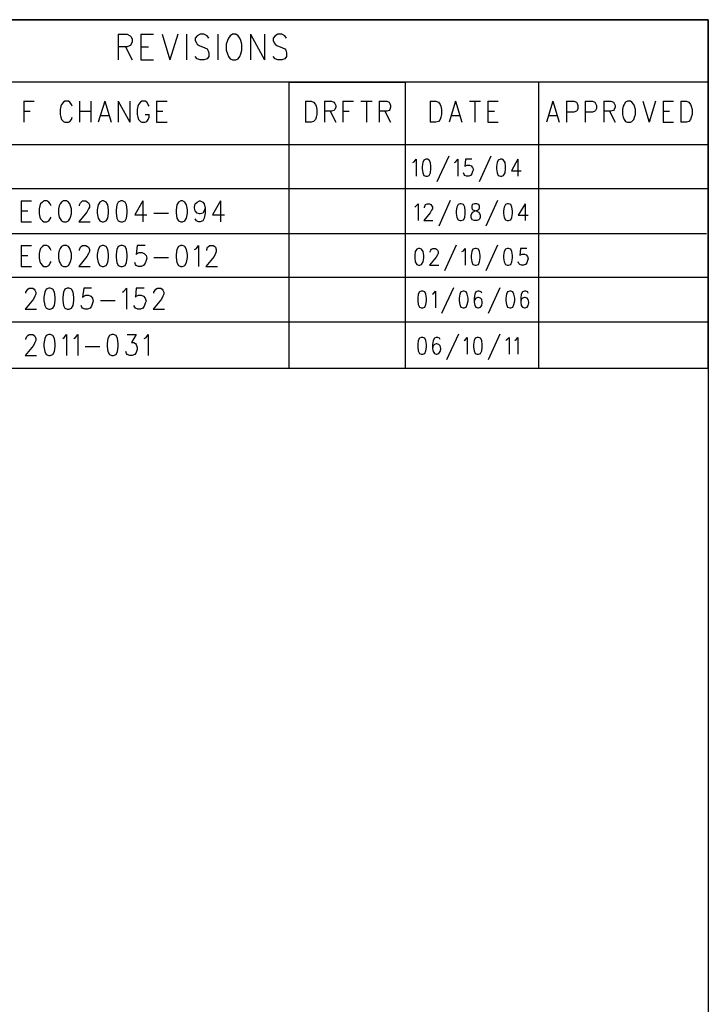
# Model space of a CAD drawing. Extents: x 11.9 to 28.1, y 10.8 to 21.2.
# Tile 56 of 56: x 26.2 to 28.1, y 18.4 to 21.2. Entities that reach past the tile are written whole.
import ezdxf

# ---------------------------------------------------------------- set-up
doc = ezdxf.new("R2010")
doc.units = 0
doc.layers.add('ASSYDWGTOP_pho', color=1, linetype='CONTINUOUS')

msp = doc.modelspace()

# ---------------------------------------------------------------- linework, layer by layer
at = {"layer": 'ASSYDWGTOP_pho'}
for points in [[(11.892, 21.199), (28.093, 21.199)], [(28.093, 21.199), (25.093, 21.199)], [(28.093, 21.199), (28.093, 10.799)], [(28.093, 20.221), (28.093, 21.199)], [(26.438, 21.158), (26.438, 21.086)], [(26.438, 21.158), (26.463, 21.158)], [(26.463, 21.158), (26.471, 21.154)], [(26.471, 21.154), (26.474, 21.151)], [(26.474, 21.151), (26.477, 21.144)], [(26.501, 21.158), (26.501, 21.086)], [(26.501, 21.158), (26.537, 21.158)], [(26.561, 21.158), (26.583, 21.086)], [(26.605, 21.158), (26.583, 21.086)], [(26.629, 21.158), (26.629, 21.086)], [(26.659, 21.154), (26.654, 21.147)], [(26.668, 21.158), (26.659, 21.154)], [(26.678, 21.158), (26.668, 21.158)], [(26.687, 21.154), (26.678, 21.158)], [(26.692, 21.147), (26.687, 21.154)], [(26.717, 21.158), (26.717, 21.086)], [(26.752, 21.154), (26.747, 21.147)], [(26.758, 21.158), (26.752, 21.154)], [(26.768, 21.158), (26.758, 21.158)], [(26.774, 21.154), (26.768, 21.158)], [(26.779, 21.147), (26.774, 21.154)], [(26.809, 21.158), (26.809, 21.086)], [(26.809, 21.158), (26.848, 21.086)], [(26.848, 21.158), (26.848, 21.086)], [(26.878, 21.154), (26.872, 21.147)], [(26.886, 21.158), (26.878, 21.154)], [(26.897, 21.158), (26.886, 21.158)], [(26.905, 21.154), (26.897, 21.158)], [(26.91, 21.147), (26.905, 21.154)], [(26.463, 21.123), (26.438, 21.123)], [(26.458, 21.123), (26.477, 21.086)], [(26.471, 21.127), (26.463, 21.123)], [(26.474, 21.13), (26.471, 21.127)], [(26.477, 21.137), (26.474, 21.13)], [(26.477, 21.144), (26.477, 21.137)], [(26.501, 21.123), (26.523, 21.123)], [(26.654, 21.147), (26.654, 21.141)], [(26.654, 21.141), (26.657, 21.134)], [(26.657, 21.134), (26.659, 21.13)], [(26.659, 21.13), (26.665, 21.127)], [(26.665, 21.127), (26.681, 21.12)], [(26.744, 21.141), (26.741, 21.13)], [(26.741, 21.13), (26.741, 21.113)], [(26.747, 21.147), (26.744, 21.141)], [(26.782, 21.141), (26.779, 21.147)], [(26.785, 21.13), (26.782, 21.141)], [(26.785, 21.113), (26.785, 21.13)], [(26.872, 21.147), (26.872, 21.141)], [(26.872, 21.141), (26.875, 21.134)], [(26.875, 21.134), (26.878, 21.13)], [(26.878, 21.13), (26.883, 21.127)], [(26.883, 21.127), (26.899, 21.12)], [(26.659, 21.089), (26.654, 21.096)], [(26.681, 21.12), (26.687, 21.117)], [(26.687, 21.117), (26.689, 21.113)], [(26.692, 21.096), (26.687, 21.089)], [(26.689, 21.113), (26.692, 21.106)], [(26.692, 21.106), (26.692, 21.096)], [(26.741, 21.113), (26.744, 21.103)], [(26.744, 21.103), (26.747, 21.096)], [(26.747, 21.096), (26.752, 21.089)], [(26.774, 21.089), (26.779, 21.096)], [(26.779, 21.096), (26.782, 21.103)], [(26.782, 21.103), (26.785, 21.113)], [(26.878, 21.089), (26.872, 21.096)], [(26.899, 21.12), (26.905, 21.117)], [(26.905, 21.117), (26.908, 21.113)], [(26.91, 21.096), (26.905, 21.089)], [(26.908, 21.113), (26.91, 21.106)], [(26.91, 21.106), (26.91, 21.096)], [(26.501, 21.086), (26.537, 21.086)], [(26.668, 21.086), (26.659, 21.089)], [(26.678, 21.086), (26.668, 21.086)], [(26.687, 21.089), (26.678, 21.086)], [(26.752, 21.089), (26.758, 21.086)], [(26.758, 21.086), (26.768, 21.086)], [(26.768, 21.086), (26.774, 21.089)], [(26.886, 21.086), (26.878, 21.089)], [(26.897, 21.086), (26.886, 21.086)], [(26.905, 21.089), (26.897, 21.086)], [(28.093, 21.024), (25.093, 21.024)], [(26.917, 20.221), (26.917, 21.024)], [(26.917, 21.024), (27.243, 21.024)], [(27.243, 21.024), (27.243, 20.221)], [(27.618, 20.221), (27.618, 21.024)], [(28.093, 20.599), (28.093, 21.024)], [(26.173, 20.97), (26.173, 20.911)], [(26.173, 20.97), (26.202, 20.97)], [(26.277, 20.956), (26.275, 20.947)], [(26.279, 20.961), (26.277, 20.956)], [(26.284, 20.967), (26.279, 20.961)], [(26.288, 20.97), (26.284, 20.967)], [(26.298, 20.97), (26.288, 20.97)], [(26.302, 20.967), (26.298, 20.97)], [(26.307, 20.961), (26.302, 20.967)], [(26.309, 20.956), (26.307, 20.961)], [(26.329, 20.97), (26.329, 20.911)], [(26.361, 20.97), (26.361, 20.911)], [(26.4, 20.97), (26.382, 20.911)], [(26.4, 20.97), (26.418, 20.911)], [(26.438, 20.97), (26.438, 20.911)], [(26.438, 20.97), (26.47, 20.911)], [(26.47, 20.97), (26.47, 20.911)], [(26.493, 20.956), (26.491, 20.947)], [(26.495, 20.961), (26.493, 20.956)], [(26.5, 20.967), (26.495, 20.961)], [(26.504, 20.97), (26.5, 20.967)], [(26.513, 20.97), (26.504, 20.97)], [(26.518, 20.967), (26.513, 20.97)], [(26.522, 20.961), (26.518, 20.967)], [(26.525, 20.956), (26.522, 20.961)], [(26.545, 20.97), (26.545, 20.911)], [(26.545, 20.97), (26.575, 20.97)], [(26.963, 20.97), (26.963, 20.911)], [(26.963, 20.97), (26.979, 20.97)], [(26.979, 20.97), (26.986, 20.967)], [(26.986, 20.967), (26.991, 20.961)], [(26.991, 20.961), (26.993, 20.956)], [(26.993, 20.956), (26.995, 20.947)], [(27.016, 20.97), (27.016, 20.911)], [(27.016, 20.97), (27.036, 20.97)], [(27.036, 20.97), (27.043, 20.967)], [(27.043, 20.967), (27.045, 20.964)], [(27.045, 20.964), (27.048, 20.958)], [(27.048, 20.958), (27.048, 20.953)], [(27.068, 20.97), (27.068, 20.911)], [(27.068, 20.97), (27.098, 20.97)], [(27.118, 20.97), (27.15, 20.97)], [(27.134, 20.97), (27.134, 20.911)], [(27.17, 20.97), (27.17, 20.911)], [(27.17, 20.97), (27.191, 20.97)], [(27.191, 20.97), (27.198, 20.967)], [(27.198, 20.967), (27.2, 20.964)], [(27.2, 20.964), (27.202, 20.958)], [(27.202, 20.958), (27.202, 20.953)], [(27.313, 20.97), (27.313, 20.911)], [(27.313, 20.97), (27.329, 20.97)], [(27.329, 20.97), (27.336, 20.967)], [(27.336, 20.967), (27.341, 20.961)], [(27.341, 20.961), (27.343, 20.956)], [(27.343, 20.956), (27.345, 20.947)], [(27.384, 20.97), (27.366, 20.911)], [(27.384, 20.97), (27.402, 20.911)], [(27.423, 20.97), (27.454, 20.97)], [(27.438, 20.97), (27.438, 20.911)], [(27.475, 20.97), (27.475, 20.911)], [(27.475, 20.97), (27.504, 20.97)], [(27.657, 20.97), (27.639, 20.911)], [(27.657, 20.97), (27.675, 20.911)], [(27.695, 20.97), (27.695, 20.911)], [(27.695, 20.97), (27.716, 20.97)], [(27.716, 20.97), (27.723, 20.967)], [(27.723, 20.967), (27.725, 20.964)], [(27.725, 20.964), (27.727, 20.958)], [(27.727, 20.958), (27.727, 20.95)], [(27.748, 20.97), (27.748, 20.911)], [(27.748, 20.97), (27.768, 20.97)], [(27.768, 20.97), (27.775, 20.967)], [(27.775, 20.967), (27.777, 20.964)], [(27.777, 20.964), (27.779, 20.958)], [(27.779, 20.958), (27.779, 20.95)], [(27.8, 20.97), (27.8, 20.911)], [(27.8, 20.97), (27.82, 20.97)], [(27.82, 20.97), (27.827, 20.967)], [(27.827, 20.967), (27.829, 20.964)], [(27.829, 20.964), (27.832, 20.958)], [(27.832, 20.958), (27.832, 20.953)], [(27.854, 20.956), (27.852, 20.947)], [(27.857, 20.961), (27.854, 20.956)], [(27.861, 20.967), (27.857, 20.961)], [(27.866, 20.97), (27.861, 20.967)], [(27.875, 20.97), (27.866, 20.97)], [(27.879, 20.967), (27.875, 20.97)], [(27.884, 20.961), (27.879, 20.967)], [(27.886, 20.956), (27.884, 20.961)], [(27.889, 20.947), (27.886, 20.956)], [(27.909, 20.97), (27.927, 20.911)], [(27.945, 20.97), (27.927, 20.911)], [(27.966, 20.97), (27.966, 20.911)], [(27.966, 20.97), (27.995, 20.97)], [(28.016, 20.97), (28.016, 20.911)], [(28.016, 20.97), (28.032, 20.97)], [(28.032, 20.97), (28.038, 20.967)], [(28.038, 20.967), (28.043, 20.961)], [(28.043, 20.961), (28.045, 20.956)], [(28.045, 20.956), (28.048, 20.947)], [(26.173, 20.942), (26.191, 20.942)], [(26.275, 20.947), (26.275, 20.933)], [(26.275, 20.933), (26.277, 20.925)], [(26.329, 20.942), (26.361, 20.942)], [(26.388, 20.93), (26.411, 20.93)], [(26.491, 20.947), (26.491, 20.933)], [(26.491, 20.933), (26.493, 20.925)], [(26.513, 20.933), (26.525, 20.933)], [(26.525, 20.925), (26.525, 20.933)], [(26.545, 20.942), (26.563, 20.942)], [(26.995, 20.933), (26.993, 20.925)], [(26.995, 20.947), (26.995, 20.933)], [(27.036, 20.942), (27.016, 20.942)], [(27.032, 20.942), (27.048, 20.911)], [(27.043, 20.944), (27.036, 20.942)], [(27.045, 20.947), (27.043, 20.944)], [(27.048, 20.953), (27.045, 20.947)], [(27.068, 20.942), (27.086, 20.942)], [(27.191, 20.942), (27.17, 20.942)], [(27.186, 20.942), (27.202, 20.911)], [(27.198, 20.944), (27.191, 20.942)], [(27.2, 20.947), (27.198, 20.944)], [(27.202, 20.953), (27.2, 20.947)], [(27.345, 20.933), (27.343, 20.925)], [(27.345, 20.947), (27.345, 20.933)], [(27.373, 20.93), (27.395, 20.93)], [(27.475, 20.942), (27.493, 20.942)], [(27.645, 20.93), (27.668, 20.93)], [(27.716, 20.939), (27.695, 20.939)], [(27.723, 20.942), (27.716, 20.939)], [(27.725, 20.944), (27.723, 20.942)], [(27.727, 20.95), (27.725, 20.944)], [(27.768, 20.939), (27.748, 20.939)], [(27.775, 20.942), (27.768, 20.939)], [(27.777, 20.944), (27.775, 20.942)], [(27.779, 20.95), (27.777, 20.944)], [(27.82, 20.942), (27.8, 20.942)], [(27.816, 20.942), (27.832, 20.911)], [(27.827, 20.944), (27.82, 20.942)], [(27.829, 20.947), (27.827, 20.944)], [(27.832, 20.953), (27.829, 20.947)], [(27.852, 20.947), (27.852, 20.933)], [(27.852, 20.933), (27.854, 20.925)], [(27.886, 20.925), (27.889, 20.933)], [(27.889, 20.933), (27.889, 20.947)], [(27.966, 20.942), (27.984, 20.942)], [(28.048, 20.933), (28.045, 20.925)], [(28.048, 20.947), (28.048, 20.933)], [(26.277, 20.925), (26.279, 20.919)], [(26.279, 20.919), (26.284, 20.913)], [(26.284, 20.913), (26.288, 20.911)], [(26.288, 20.911), (26.298, 20.911)], [(26.298, 20.911), (26.302, 20.913)], [(26.302, 20.913), (26.307, 20.919)], [(26.307, 20.919), (26.309, 20.925)], [(26.493, 20.925), (26.495, 20.919)], [(26.495, 20.919), (26.5, 20.913)], [(26.5, 20.913), (26.504, 20.911)], [(26.504, 20.911), (26.513, 20.911)], [(26.513, 20.911), (26.518, 20.913)], [(26.518, 20.913), (26.522, 20.919)], [(26.522, 20.919), (26.525, 20.925)], [(26.545, 20.911), (26.575, 20.911)], [(26.979, 20.911), (26.963, 20.911)], [(26.986, 20.913), (26.979, 20.911)], [(26.991, 20.919), (26.986, 20.913)], [(26.993, 20.925), (26.991, 20.919)], [(27.329, 20.911), (27.313, 20.911)], [(27.336, 20.913), (27.329, 20.911)], [(27.341, 20.919), (27.336, 20.913)], [(27.343, 20.925), (27.341, 20.919)], [(27.475, 20.911), (27.504, 20.911)], [(27.854, 20.925), (27.857, 20.919)], [(27.857, 20.919), (27.861, 20.913)], [(27.861, 20.913), (27.866, 20.911)], [(27.866, 20.911), (27.875, 20.911)], [(27.875, 20.911), (27.879, 20.913)], [(27.879, 20.913), (27.884, 20.919)], [(27.884, 20.919), (27.886, 20.925)], [(27.966, 20.911), (27.995, 20.911)], [(28.032, 20.911), (28.016, 20.911)], [(28.038, 20.913), (28.032, 20.911)], [(28.043, 20.919), (28.038, 20.913)], [(28.045, 20.925), (28.043, 20.919)], [(25.093, 20.849), (28.093, 20.849)], [(28.093, 20.849), (28.093, 20.724)], [(27.264, 20.798), (27.268, 20.8)], [(27.268, 20.8), (27.274, 20.807)], [(27.274, 20.807), (27.274, 20.76)], [(27.292, 20.798), (27.29, 20.787)], [(27.295, 20.805), (27.292, 20.798)], [(27.301, 20.807), (27.295, 20.805)], [(27.305, 20.807), (27.301, 20.807)], [(27.31, 20.805), (27.305, 20.807)], [(27.314, 20.798), (27.31, 20.805)], [(27.315, 20.787), (27.314, 20.798)], [(27.365, 20.816), (27.332, 20.744)], [(27.381, 20.798), (27.385, 20.8)], [(27.385, 20.8), (27.39, 20.807)], [(27.39, 20.807), (27.39, 20.76)], [(27.412, 20.807), (27.41, 20.787)], [(27.41, 20.787), (27.412, 20.789)], [(27.43, 20.807), (27.412, 20.807)], [(27.412, 20.789), (27.417, 20.791)], [(27.417, 20.791), (27.423, 20.791)], [(27.423, 20.791), (27.428, 20.789)], [(27.428, 20.789), (27.432, 20.784)], [(27.483, 20.816), (27.45, 20.744)], [(27.501, 20.798), (27.499, 20.787)], [(27.504, 20.805), (27.501, 20.798)], [(27.51, 20.807), (27.504, 20.805)], [(27.514, 20.807), (27.51, 20.807)], [(27.519, 20.805), (27.514, 20.807)], [(27.523, 20.798), (27.519, 20.805)], [(27.524, 20.787), (27.523, 20.798)], [(27.559, 20.807), (27.541, 20.775)], [(27.559, 20.807), (27.559, 20.76)], [(27.29, 20.787), (27.29, 20.78)], [(27.29, 20.78), (27.292, 20.769)], [(27.292, 20.769), (27.295, 20.762)], [(27.295, 20.762), (27.301, 20.76)], [(27.305, 20.76), (27.31, 20.762)], [(27.31, 20.762), (27.314, 20.769)], [(27.314, 20.769), (27.315, 20.78)], [(27.315, 20.78), (27.315, 20.787)], [(27.408, 20.764), (27.406, 20.769)], [(27.41, 20.762), (27.408, 20.764)], [(27.415, 20.76), (27.41, 20.762)], [(27.426, 20.762), (27.421, 20.76)], [(27.43, 20.766), (27.426, 20.762)], [(27.432, 20.773), (27.43, 20.766)], [(27.432, 20.784), (27.434, 20.778)], [(27.434, 20.778), (27.432, 20.773)], [(27.499, 20.787), (27.499, 20.78)], [(27.499, 20.78), (27.501, 20.769)], [(27.501, 20.769), (27.504, 20.762)], [(27.504, 20.762), (27.51, 20.76)], [(27.514, 20.76), (27.519, 20.762)], [(27.519, 20.762), (27.523, 20.769)], [(27.523, 20.769), (27.524, 20.78)], [(27.524, 20.78), (27.524, 20.787)], [(27.541, 20.775), (27.568, 20.775)], [(27.301, 20.76), (27.305, 20.76)], [(27.421, 20.76), (27.415, 20.76)], [(27.51, 20.76), (27.514, 20.76)], [(28.093, 20.724), (25.093, 20.724)], [(26.166, 20.69), (26.166, 20.631)], [(26.166, 20.69), (26.195, 20.69)], [(26.22, 20.682), (26.218, 20.676)], [(26.225, 20.687), (26.22, 20.682)], [(26.229, 20.69), (26.225, 20.687)], [(26.238, 20.69), (26.229, 20.69)], [(26.243, 20.687), (26.238, 20.69)], [(26.247, 20.682), (26.243, 20.687)], [(26.25, 20.676), (26.247, 20.682)], [(26.275, 20.682), (26.272, 20.676)], [(26.279, 20.687), (26.275, 20.682)], [(26.284, 20.69), (26.279, 20.687)], [(26.293, 20.69), (26.284, 20.69)], [(26.298, 20.687), (26.293, 20.69)], [(26.302, 20.682), (26.298, 20.687)], [(26.304, 20.676), (26.302, 20.682)], [(26.329, 20.679), (26.332, 20.685)], [(26.329, 20.676), (26.329, 20.679)], [(26.332, 20.685), (26.334, 20.687)], [(26.334, 20.687), (26.338, 20.69)], [(26.338, 20.69), (26.347, 20.69)], [(26.347, 20.69), (26.352, 20.687)], [(26.352, 20.687), (26.354, 20.685)], [(26.354, 20.685), (26.357, 20.679)], [(26.357, 20.679), (26.357, 20.673)], [(26.382, 20.679), (26.379, 20.665)], [(26.386, 20.687), (26.382, 20.679)], [(26.393, 20.69), (26.386, 20.687)], [(26.397, 20.69), (26.393, 20.69)], [(26.404, 20.687), (26.397, 20.69)], [(26.409, 20.679), (26.404, 20.687)], [(26.411, 20.665), (26.409, 20.679)], [(26.434, 20.679), (26.432, 20.665)], [(26.438, 20.687), (26.434, 20.679)], [(26.445, 20.69), (26.438, 20.687)], [(26.45, 20.69), (26.445, 20.69)], [(26.457, 20.687), (26.45, 20.69)], [(26.461, 20.679), (26.457, 20.687)], [(26.463, 20.665), (26.461, 20.679)], [(26.507, 20.69), (26.484, 20.651)], [(26.507, 20.69), (26.507, 20.631)], [(26.602, 20.679), (26.6, 20.665)], [(26.607, 20.687), (26.602, 20.679)], [(26.613, 20.69), (26.607, 20.687)], [(26.618, 20.69), (26.613, 20.69)], [(26.625, 20.687), (26.618, 20.69)], [(26.629, 20.679), (26.625, 20.687)], [(26.632, 20.665), (26.629, 20.679)], [(26.652, 20.673), (26.654, 20.682)], [(26.654, 20.682), (26.659, 20.687)], [(26.659, 20.687), (26.666, 20.69)], [(26.666, 20.69), (26.668, 20.69)], [(26.668, 20.69), (26.675, 20.687)], [(26.675, 20.687), (26.679, 20.682)], [(26.679, 20.682), (26.682, 20.67)], [(26.725, 20.69), (26.702, 20.651)], [(26.725, 20.69), (26.725, 20.631)], [(27.273, 20.675), (27.279, 20.682)], [(27.279, 20.682), (27.279, 20.635)], [(27.299, 20.677), (27.3, 20.68)], [(27.3, 20.68), (27.304, 20.682)], [(27.304, 20.682), (27.311, 20.682)], [(27.311, 20.682), (27.315, 20.68)], [(27.315, 20.68), (27.317, 20.677)], [(27.369, 20.691), (27.337, 20.619)], [(27.391, 20.68), (27.388, 20.673)], [(27.397, 20.682), (27.391, 20.68)], [(27.4, 20.682), (27.397, 20.682)], [(27.406, 20.68), (27.4, 20.682)], [(27.41, 20.673), (27.406, 20.68)], [(27.431, 20.68), (27.43, 20.675)], [(27.437, 20.682), (27.431, 20.68)], [(27.444, 20.682), (27.437, 20.682)], [(27.449, 20.68), (27.444, 20.682)], [(27.451, 20.675), (27.449, 20.68)], [(27.502, 20.691), (27.469, 20.619)], [(27.524, 20.68), (27.52, 20.673)], [(27.529, 20.682), (27.524, 20.68)], [(27.533, 20.682), (27.529, 20.682)], [(27.539, 20.68), (27.533, 20.682)], [(27.542, 20.673), (27.539, 20.68)], [(27.579, 20.682), (27.56, 20.65)], [(27.579, 20.682), (27.579, 20.635)], [(26.166, 20.662), (26.184, 20.662)], [(26.218, 20.676), (26.216, 20.668)], [(26.216, 20.668), (26.216, 20.654)], [(26.216, 20.654), (26.218, 20.645)], [(26.272, 20.676), (26.27, 20.668)], [(26.27, 20.668), (26.27, 20.654)], [(26.27, 20.654), (26.272, 20.645)], [(26.307, 20.668), (26.304, 20.676)], [(26.304, 20.645), (26.307, 20.654)], [(26.307, 20.654), (26.307, 20.668)], [(26.35, 20.659), (26.327, 20.631)], [(26.354, 20.668), (26.35, 20.659)], [(26.357, 20.673), (26.354, 20.668)], [(26.379, 20.665), (26.379, 20.656)], [(26.379, 20.656), (26.382, 20.642)], [(26.409, 20.642), (26.411, 20.656)], [(26.411, 20.656), (26.411, 20.665)], [(26.432, 20.665), (26.432, 20.656)], [(26.432, 20.656), (26.434, 20.642)], [(26.461, 20.642), (26.463, 20.656)], [(26.463, 20.656), (26.463, 20.665)], [(26.484, 20.651), (26.518, 20.651)], [(26.538, 20.656), (26.579, 20.656)], [(26.6, 20.665), (26.6, 20.656)], [(26.6, 20.656), (26.602, 20.642)], [(26.629, 20.642), (26.632, 20.656)], [(26.632, 20.656), (26.632, 20.665)], [(26.652, 20.67), (26.652, 20.673)], [(26.654, 20.662), (26.652, 20.67)], [(26.659, 20.656), (26.654, 20.662)], [(26.666, 20.654), (26.659, 20.656)], [(26.668, 20.654), (26.666, 20.654)], [(26.675, 20.656), (26.668, 20.654)], [(26.679, 20.662), (26.675, 20.656)], [(26.682, 20.67), (26.679, 20.662)], [(26.682, 20.656), (26.679, 20.642)], [(26.682, 20.67), (26.682, 20.656)], [(26.702, 20.651), (26.736, 20.651)], [(27.27, 20.673), (27.273, 20.675)], [(27.313, 20.657), (27.295, 20.635)], [(27.297, 20.673), (27.299, 20.677)], [(27.297, 20.671), (27.297, 20.673)], [(27.317, 20.664), (27.313, 20.657)], [(27.317, 20.677), (27.319, 20.673)], [(27.319, 20.668), (27.317, 20.664)], [(27.319, 20.673), (27.319, 20.668)], [(27.388, 20.673), (27.386, 20.662)], [(27.386, 20.662), (27.386, 20.655)], [(27.386, 20.655), (27.388, 20.644)], [(27.411, 20.662), (27.41, 20.673)], [(27.41, 20.644), (27.411, 20.655)], [(27.411, 20.655), (27.411, 20.662)], [(27.428, 20.65), (27.43, 20.655)], [(27.43, 20.675), (27.43, 20.671)], [(27.43, 20.671), (27.431, 20.666)], [(27.43, 20.655), (27.433, 20.659)], [(27.431, 20.666), (27.435, 20.664)], [(27.433, 20.659), (27.439, 20.662)], [(27.435, 20.664), (27.442, 20.662)], [(27.439, 20.662), (27.446, 20.664)], [(27.442, 20.662), (27.448, 20.659)], [(27.446, 20.664), (27.449, 20.666)], [(27.448, 20.659), (27.451, 20.655)], [(27.449, 20.666), (27.451, 20.671)], [(27.451, 20.671), (27.451, 20.675)], [(27.451, 20.655), (27.453, 20.65)], [(27.52, 20.673), (27.519, 20.662)], [(27.519, 20.662), (27.519, 20.655)], [(27.519, 20.655), (27.52, 20.644)], [(27.544, 20.662), (27.542, 20.673)], [(27.542, 20.644), (27.544, 20.655)], [(27.544, 20.655), (27.544, 20.662)], [(26.166, 20.631), (26.195, 20.631)], [(26.218, 20.645), (26.22, 20.64)], [(26.22, 20.64), (26.225, 20.634)], [(26.225, 20.634), (26.229, 20.631)], [(26.229, 20.631), (26.238, 20.631)], [(26.238, 20.631), (26.243, 20.634)], [(26.243, 20.634), (26.247, 20.64)], [(26.247, 20.64), (26.25, 20.645)], [(26.272, 20.645), (26.275, 20.64)], [(26.275, 20.64), (26.279, 20.634)], [(26.279, 20.634), (26.284, 20.631)], [(26.284, 20.631), (26.293, 20.631)], [(26.293, 20.631), (26.298, 20.634)], [(26.298, 20.634), (26.302, 20.64)], [(26.302, 20.64), (26.304, 20.645)], [(26.327, 20.631), (26.359, 20.631)], [(26.382, 20.642), (26.386, 20.634)], [(26.386, 20.634), (26.393, 20.631)], [(26.393, 20.631), (26.397, 20.631)], [(26.397, 20.631), (26.404, 20.634)], [(26.404, 20.634), (26.409, 20.642)], [(26.434, 20.642), (26.438, 20.634)], [(26.438, 20.634), (26.445, 20.631)], [(26.445, 20.631), (26.45, 20.631)], [(26.45, 20.631), (26.457, 20.634)], [(26.457, 20.634), (26.461, 20.642)], [(26.602, 20.642), (26.607, 20.634)], [(26.607, 20.634), (26.613, 20.631)], [(26.613, 20.631), (26.618, 20.631)], [(26.618, 20.631), (26.625, 20.634)], [(26.625, 20.634), (26.629, 20.642)], [(26.657, 20.634), (26.654, 20.64)], [(26.663, 20.631), (26.657, 20.634)], [(26.668, 20.631), (26.663, 20.631)], [(26.675, 20.634), (26.668, 20.631)], [(26.679, 20.642), (26.675, 20.634)], [(27.295, 20.635), (27.32, 20.635)], [(27.388, 20.644), (27.391, 20.637)], [(27.391, 20.637), (27.397, 20.635)], [(27.397, 20.635), (27.4, 20.635)], [(27.4, 20.635), (27.406, 20.637)], [(27.406, 20.637), (27.41, 20.644)], [(27.428, 20.644), (27.428, 20.65)], [(27.43, 20.639), (27.428, 20.644)], [(27.431, 20.637), (27.43, 20.639)], [(27.437, 20.635), (27.431, 20.637)], [(27.444, 20.635), (27.437, 20.635)], [(27.449, 20.637), (27.444, 20.635)], [(27.451, 20.639), (27.449, 20.637)], [(27.453, 20.644), (27.451, 20.639)], [(27.453, 20.65), (27.453, 20.644)], [(27.52, 20.644), (27.524, 20.637)], [(27.524, 20.637), (27.529, 20.635)], [(27.529, 20.635), (27.533, 20.635)], [(27.533, 20.635), (27.539, 20.637)], [(27.539, 20.637), (27.542, 20.644)], [(27.56, 20.65), (27.588, 20.65)], [(25.093, 20.599), (28.088, 20.599)], [(26.166, 20.565), (26.166, 20.506)], [(26.166, 20.565), (26.195, 20.565)], [(26.218, 20.551), (26.216, 20.543)], [(26.216, 20.543), (26.216, 20.529)], [(26.22, 20.557), (26.218, 20.551)], [(26.225, 20.562), (26.22, 20.557)], [(26.229, 20.565), (26.225, 20.562)], [(26.238, 20.565), (26.229, 20.565)], [(26.243, 20.562), (26.238, 20.565)], [(26.247, 20.557), (26.243, 20.562)], [(26.25, 20.551), (26.247, 20.557)], [(26.272, 20.551), (26.27, 20.543)], [(26.27, 20.543), (26.27, 20.529)], [(26.275, 20.557), (26.272, 20.551)], [(26.279, 20.562), (26.275, 20.557)], [(26.284, 20.565), (26.279, 20.562)], [(26.293, 20.565), (26.284, 20.565)], [(26.298, 20.562), (26.293, 20.565)], [(26.302, 20.557), (26.298, 20.562)], [(26.304, 20.551), (26.302, 20.557)], [(26.307, 20.543), (26.304, 20.551)], [(26.307, 20.529), (26.307, 20.543)], [(26.329, 20.554), (26.332, 20.56)], [(26.329, 20.551), (26.329, 20.554)], [(26.332, 20.56), (26.334, 20.562)], [(26.334, 20.562), (26.338, 20.565)], [(26.338, 20.565), (26.347, 20.565)], [(26.347, 20.565), (26.352, 20.562)], [(26.354, 20.543), (26.35, 20.534)], [(26.352, 20.562), (26.354, 20.56)], [(26.354, 20.56), (26.357, 20.554)], [(26.357, 20.548), (26.354, 20.543)], [(26.357, 20.554), (26.357, 20.548)], [(26.382, 20.554), (26.379, 20.54)], [(26.386, 20.562), (26.382, 20.554)], [(26.393, 20.565), (26.386, 20.562)], [(26.397, 20.565), (26.393, 20.565)], [(26.404, 20.562), (26.397, 20.565)], [(26.409, 20.554), (26.404, 20.562)], [(26.411, 20.54), (26.409, 20.554)], [(26.434, 20.554), (26.432, 20.54)], [(26.438, 20.562), (26.434, 20.554)], [(26.445, 20.565), (26.438, 20.562)], [(26.45, 20.565), (26.445, 20.565)], [(26.457, 20.562), (26.45, 20.565)], [(26.461, 20.554), (26.457, 20.562)], [(26.463, 20.54), (26.461, 20.554)], [(26.491, 20.565), (26.488, 20.54)], [(26.488, 20.54), (26.491, 20.543)], [(26.513, 20.565), (26.491, 20.565)], [(26.491, 20.543), (26.497, 20.545)], [(26.497, 20.545), (26.504, 20.545)], [(26.504, 20.545), (26.511, 20.543)], [(26.511, 20.543), (26.516, 20.537)], [(26.602, 20.554), (26.6, 20.54)], [(26.607, 20.562), (26.602, 20.554)], [(26.613, 20.565), (26.607, 20.562)], [(26.618, 20.565), (26.613, 20.565)], [(26.625, 20.562), (26.618, 20.565)], [(26.629, 20.554), (26.625, 20.562)], [(26.632, 20.54), (26.629, 20.554)], [(26.652, 20.554), (26.657, 20.557)], [(26.657, 20.557), (26.663, 20.565)], [(26.663, 20.565), (26.663, 20.506)], [(26.686, 20.554), (26.688, 20.56)], [(26.686, 20.551), (26.686, 20.554)], [(26.688, 20.56), (26.691, 20.562)], [(26.691, 20.562), (26.695, 20.565)], [(26.695, 20.565), (26.704, 20.565)], [(26.704, 20.565), (26.709, 20.562)], [(26.711, 20.543), (26.707, 20.534)], [(26.709, 20.562), (26.711, 20.56)], [(26.711, 20.56), (26.713, 20.554)], [(26.713, 20.548), (26.711, 20.543)], [(26.713, 20.554), (26.713, 20.548)], [(27.271, 20.548), (27.27, 20.537)], [(27.275, 20.555), (27.271, 20.548)], [(27.28, 20.557), (27.275, 20.555)], [(27.284, 20.557), (27.28, 20.557)], [(27.289, 20.555), (27.284, 20.557)], [(27.293, 20.548), (27.289, 20.555)], [(27.295, 20.537), (27.293, 20.548)], [(27.313, 20.548), (27.315, 20.552)], [(27.313, 20.546), (27.313, 20.548)], [(27.315, 20.552), (27.317, 20.555)], [(27.317, 20.555), (27.32, 20.557)], [(27.32, 20.557), (27.328, 20.557)], [(27.328, 20.557), (27.331, 20.555)], [(27.331, 20.555), (27.333, 20.552)], [(27.333, 20.552), (27.335, 20.548)], [(27.335, 20.543), (27.333, 20.539)], [(27.335, 20.548), (27.335, 20.543)], [(27.386, 20.566), (27.353, 20.494)], [(27.402, 20.548), (27.406, 20.55)], [(27.406, 20.55), (27.411, 20.557)], [(27.411, 20.557), (27.411, 20.51)], [(27.43, 20.548), (27.428, 20.537)], [(27.433, 20.555), (27.43, 20.548)], [(27.439, 20.557), (27.433, 20.555)], [(27.442, 20.557), (27.439, 20.557)], [(27.448, 20.555), (27.442, 20.557)], [(27.451, 20.548), (27.448, 20.555)], [(27.453, 20.537), (27.451, 20.548)], [(27.502, 20.566), (27.469, 20.494)], [(27.52, 20.548), (27.519, 20.537)], [(27.524, 20.555), (27.52, 20.548)], [(27.529, 20.557), (27.524, 20.555)], [(27.533, 20.557), (27.529, 20.557)], [(27.539, 20.555), (27.533, 20.557)], [(27.542, 20.548), (27.539, 20.555)], [(27.544, 20.537), (27.542, 20.548)], [(27.566, 20.557), (27.564, 20.537)], [(27.584, 20.557), (27.566, 20.557)], [(27.566, 20.539), (27.571, 20.541)], [(27.571, 20.541), (27.577, 20.541)], [(27.577, 20.541), (27.582, 20.539)], [(26.166, 20.537), (26.184, 20.537)], [(26.216, 20.529), (26.218, 20.52)], [(26.218, 20.52), (26.22, 20.515)], [(26.22, 20.515), (26.225, 20.509)], [(26.243, 20.509), (26.247, 20.515)], [(26.247, 20.515), (26.25, 20.52)], [(26.27, 20.529), (26.272, 20.52)], [(26.272, 20.52), (26.275, 20.515)], [(26.275, 20.515), (26.279, 20.509)], [(26.298, 20.509), (26.302, 20.515)], [(26.302, 20.515), (26.304, 20.52)], [(26.304, 20.52), (26.307, 20.529)], [(26.35, 20.534), (26.327, 20.506)], [(26.379, 20.54), (26.379, 20.531)], [(26.379, 20.531), (26.382, 20.517)], [(26.382, 20.517), (26.386, 20.509)], [(26.404, 20.509), (26.409, 20.517)], [(26.409, 20.517), (26.411, 20.531)], [(26.411, 20.531), (26.411, 20.54)], [(26.432, 20.54), (26.432, 20.531)], [(26.432, 20.531), (26.434, 20.517)], [(26.434, 20.517), (26.438, 20.509)], [(26.457, 20.509), (26.461, 20.517)], [(26.461, 20.517), (26.463, 20.531)], [(26.463, 20.531), (26.463, 20.54)], [(26.486, 20.512), (26.484, 20.517)], [(26.513, 20.515), (26.509, 20.509)], [(26.516, 20.523), (26.513, 20.515)], [(26.516, 20.537), (26.518, 20.529)], [(26.518, 20.529), (26.516, 20.523)], [(26.538, 20.531), (26.579, 20.531)], [(26.6, 20.54), (26.6, 20.531)], [(26.6, 20.531), (26.602, 20.517)], [(26.602, 20.517), (26.607, 20.509)], [(26.625, 20.509), (26.629, 20.517)], [(26.629, 20.517), (26.632, 20.531)], [(26.632, 20.531), (26.632, 20.54)], [(26.707, 20.534), (26.684, 20.506)], [(27.27, 20.537), (27.27, 20.53)], [(27.27, 20.53), (27.271, 20.519)], [(27.271, 20.519), (27.275, 20.512)], [(27.289, 20.512), (27.293, 20.519)], [(27.293, 20.519), (27.295, 20.53)], [(27.295, 20.53), (27.295, 20.537)], [(27.33, 20.532), (27.311, 20.51)], [(27.333, 20.539), (27.33, 20.532)], [(27.428, 20.537), (27.428, 20.53)], [(27.428, 20.53), (27.43, 20.519)], [(27.43, 20.519), (27.433, 20.512)], [(27.448, 20.512), (27.451, 20.519)], [(27.451, 20.519), (27.453, 20.53)], [(27.453, 20.53), (27.453, 20.537)], [(27.519, 20.537), (27.519, 20.53)], [(27.519, 20.53), (27.52, 20.519)], [(27.52, 20.519), (27.524, 20.512)], [(27.539, 20.512), (27.542, 20.519)], [(27.542, 20.519), (27.544, 20.53)], [(27.544, 20.53), (27.544, 20.537)], [(27.562, 20.514), (27.56, 20.519)], [(27.564, 20.512), (27.562, 20.514)], [(27.564, 20.537), (27.566, 20.539)], [(27.584, 20.516), (27.58, 20.512)], [(27.582, 20.539), (27.586, 20.534)], [(27.586, 20.523), (27.584, 20.516)], [(27.586, 20.534), (27.588, 20.528)], [(27.588, 20.528), (27.586, 20.523)], [(26.166, 20.506), (26.195, 20.506)], [(26.225, 20.509), (26.229, 20.506)], [(26.229, 20.506), (26.238, 20.506)], [(26.238, 20.506), (26.243, 20.509)], [(26.279, 20.509), (26.284, 20.506)], [(26.284, 20.506), (26.293, 20.506)], [(26.293, 20.506), (26.298, 20.509)], [(26.327, 20.506), (26.359, 20.506)], [(26.386, 20.509), (26.393, 20.506)], [(26.393, 20.506), (26.397, 20.506)], [(26.397, 20.506), (26.404, 20.509)], [(26.438, 20.509), (26.445, 20.506)], [(26.445, 20.506), (26.45, 20.506)], [(26.45, 20.506), (26.457, 20.509)], [(26.488, 20.509), (26.486, 20.512)], [(26.495, 20.506), (26.488, 20.509)], [(26.502, 20.506), (26.495, 20.506)], [(26.509, 20.509), (26.502, 20.506)], [(26.607, 20.509), (26.613, 20.506)], [(26.613, 20.506), (26.618, 20.506)], [(26.618, 20.506), (26.625, 20.509)], [(26.684, 20.506), (26.716, 20.506)], [(27.275, 20.512), (27.28, 20.51)], [(27.28, 20.51), (27.284, 20.51)], [(27.284, 20.51), (27.289, 20.512)], [(27.311, 20.51), (27.337, 20.51)], [(27.433, 20.512), (27.439, 20.51)], [(27.439, 20.51), (27.442, 20.51)], [(27.442, 20.51), (27.448, 20.512)], [(27.524, 20.512), (27.529, 20.51)], [(27.529, 20.51), (27.533, 20.51)], [(27.533, 20.51), (27.539, 20.512)], [(27.569, 20.51), (27.564, 20.512)], [(27.575, 20.51), (27.569, 20.51)], [(27.58, 20.512), (27.575, 20.51)], [(25.093, 20.476), (28.093, 20.476)], [(26.179, 20.434), (26.182, 20.44)], [(26.179, 20.431), (26.179, 20.434)], [(26.182, 20.44), (26.184, 20.442)], [(26.184, 20.442), (26.188, 20.445)], [(26.188, 20.445), (26.198, 20.445)], [(26.198, 20.445), (26.202, 20.442)], [(26.202, 20.442), (26.204, 20.44)], [(26.204, 20.44), (26.207, 20.434)], [(26.207, 20.434), (26.207, 20.428)], [(26.232, 20.434), (26.229, 20.42)], [(26.236, 20.442), (26.232, 20.434)], [(26.243, 20.445), (26.236, 20.442)], [(26.247, 20.445), (26.243, 20.445)], [(26.254, 20.442), (26.247, 20.445)], [(26.259, 20.434), (26.254, 20.442)], [(26.261, 20.42), (26.259, 20.434)], [(26.284, 20.434), (26.282, 20.42)], [(26.288, 20.442), (26.284, 20.434)], [(26.295, 20.445), (26.288, 20.442)], [(26.3, 20.445), (26.295, 20.445)], [(26.307, 20.442), (26.3, 20.445)], [(26.311, 20.434), (26.307, 20.442)], [(26.313, 20.42), (26.311, 20.434)], [(26.341, 20.445), (26.338, 20.42)], [(26.363, 20.445), (26.341, 20.445)], [(26.45, 20.434), (26.454, 20.437)], [(26.454, 20.437), (26.461, 20.445)], [(26.461, 20.445), (26.461, 20.386)], [(26.488, 20.445), (26.486, 20.42)], [(26.511, 20.445), (26.488, 20.445)], [(26.538, 20.434), (26.541, 20.44)], [(26.538, 20.431), (26.538, 20.434)], [(26.541, 20.44), (26.543, 20.442)], [(26.543, 20.442), (26.548, 20.445)], [(26.548, 20.445), (26.557, 20.445)], [(26.557, 20.445), (26.561, 20.442)], [(26.561, 20.442), (26.563, 20.44)], [(26.563, 20.44), (26.566, 20.434)], [(26.566, 20.434), (26.566, 20.428)], [(27.283, 20.435), (27.279, 20.428)], [(27.288, 20.437), (27.283, 20.435)], [(27.292, 20.437), (27.288, 20.437)], [(27.298, 20.435), (27.292, 20.437)], [(27.301, 20.428), (27.298, 20.435)], [(27.319, 20.428), (27.323, 20.431)], [(27.323, 20.431), (27.328, 20.437)], [(27.328, 20.437), (27.328, 20.39)], [(27.378, 20.446), (27.345, 20.374)], [(27.399, 20.435), (27.396, 20.428)], [(27.405, 20.437), (27.399, 20.435)], [(27.408, 20.437), (27.405, 20.437)], [(27.414, 20.435), (27.408, 20.437)], [(27.417, 20.428), (27.414, 20.435)], [(27.441, 20.435), (27.438, 20.428)], [(27.447, 20.437), (27.441, 20.435)], [(27.45, 20.437), (27.447, 20.437)], [(27.456, 20.435), (27.45, 20.437)], [(27.458, 20.431), (27.456, 20.435)], [(27.508, 20.446), (27.476, 20.374)], [(27.53, 20.435), (27.527, 20.428)], [(27.536, 20.437), (27.53, 20.435)], [(27.539, 20.437), (27.536, 20.437)], [(27.545, 20.435), (27.539, 20.437)], [(27.548, 20.428), (27.545, 20.435)], [(27.572, 20.435), (27.568, 20.428)], [(27.577, 20.437), (27.572, 20.435)], [(27.581, 20.437), (27.577, 20.437)], [(27.587, 20.435), (27.581, 20.437)], [(27.588, 20.431), (27.587, 20.435)], [(26.2, 20.414), (26.177, 20.386)], [(26.204, 20.423), (26.2, 20.414)], [(26.207, 20.428), (26.204, 20.423)], [(26.229, 20.42), (26.229, 20.411)], [(26.229, 20.411), (26.232, 20.397)], [(26.259, 20.397), (26.261, 20.411)], [(26.261, 20.411), (26.261, 20.42)], [(26.282, 20.42), (26.282, 20.411)], [(26.282, 20.411), (26.284, 20.397)], [(26.311, 20.397), (26.313, 20.411)], [(26.313, 20.411), (26.313, 20.42)], [(26.338, 20.42), (26.341, 20.423)], [(26.341, 20.423), (26.347, 20.426)], [(26.347, 20.426), (26.354, 20.426)], [(26.354, 20.426), (26.361, 20.423)], [(26.361, 20.423), (26.366, 20.417)], [(26.366, 20.403), (26.363, 20.395)], [(26.366, 20.417), (26.368, 20.409)], [(26.368, 20.409), (26.366, 20.403)], [(26.388, 20.411), (26.429, 20.411)], [(26.486, 20.42), (26.488, 20.423)], [(26.488, 20.423), (26.495, 20.426)], [(26.495, 20.426), (26.502, 20.426)], [(26.502, 20.426), (26.509, 20.423)], [(26.509, 20.423), (26.513, 20.417)], [(26.513, 20.403), (26.511, 20.395)], [(26.513, 20.417), (26.516, 20.409)], [(26.516, 20.409), (26.513, 20.403)], [(26.559, 20.414), (26.536, 20.386)], [(26.563, 20.423), (26.559, 20.414)], [(26.566, 20.428), (26.563, 20.423)], [(27.279, 20.428), (27.278, 20.417)], [(27.278, 20.417), (27.278, 20.41)], [(27.278, 20.41), (27.279, 20.399)], [(27.303, 20.417), (27.301, 20.428)], [(27.301, 20.399), (27.303, 20.41)], [(27.303, 20.41), (27.303, 20.417)], [(27.396, 20.428), (27.394, 20.417)], [(27.394, 20.417), (27.394, 20.41)], [(27.394, 20.41), (27.396, 20.399)], [(27.419, 20.417), (27.417, 20.428)], [(27.417, 20.399), (27.419, 20.41)], [(27.419, 20.41), (27.419, 20.417)], [(27.438, 20.428), (27.436, 20.417)], [(27.436, 20.417), (27.436, 20.406)], [(27.438, 20.413), (27.436, 20.406)], [(27.436, 20.406), (27.438, 20.397)], [(27.441, 20.417), (27.438, 20.413)], [(27.447, 20.419), (27.441, 20.417)], [(27.448, 20.419), (27.447, 20.419)], [(27.454, 20.417), (27.448, 20.419)], [(27.458, 20.413), (27.454, 20.417)], [(27.459, 20.406), (27.458, 20.413)], [(27.458, 20.397), (27.459, 20.404)], [(27.459, 20.404), (27.459, 20.406)], [(27.527, 20.428), (27.525, 20.417)], [(27.525, 20.417), (27.525, 20.41)], [(27.525, 20.41), (27.527, 20.399)], [(27.55, 20.417), (27.548, 20.428)], [(27.548, 20.399), (27.55, 20.41)], [(27.55, 20.41), (27.55, 20.417)], [(27.568, 20.428), (27.567, 20.417)], [(27.567, 20.417), (27.567, 20.406)], [(27.568, 20.413), (27.567, 20.406)], [(27.567, 20.406), (27.568, 20.397)], [(27.572, 20.417), (27.568, 20.413)], [(27.577, 20.419), (27.572, 20.417)], [(27.579, 20.419), (27.577, 20.419)], [(27.585, 20.417), (27.579, 20.419)], [(27.588, 20.413), (27.585, 20.417)], [(27.59, 20.406), (27.588, 20.413)], [(27.588, 20.397), (27.59, 20.404)], [(27.59, 20.404), (27.59, 20.406)], [(26.177, 20.386), (26.209, 20.386)], [(26.232, 20.397), (26.236, 20.389)], [(26.236, 20.389), (26.243, 20.386)], [(26.243, 20.386), (26.247, 20.386)], [(26.247, 20.386), (26.254, 20.389)], [(26.254, 20.389), (26.259, 20.397)], [(26.284, 20.397), (26.288, 20.389)], [(26.288, 20.389), (26.295, 20.386)], [(26.295, 20.386), (26.3, 20.386)], [(26.3, 20.386), (26.307, 20.389)], [(26.307, 20.389), (26.311, 20.397)], [(26.336, 20.392), (26.334, 20.397)], [(26.338, 20.389), (26.336, 20.392)], [(26.345, 20.386), (26.338, 20.389)], [(26.352, 20.386), (26.345, 20.386)], [(26.359, 20.389), (26.352, 20.386)], [(26.363, 20.395), (26.359, 20.389)], [(26.484, 20.392), (26.482, 20.397)], [(26.486, 20.389), (26.484, 20.392)], [(26.493, 20.386), (26.486, 20.389)], [(26.5, 20.386), (26.493, 20.386)], [(26.507, 20.389), (26.5, 20.386)], [(26.511, 20.395), (26.507, 20.389)], [(26.536, 20.386), (26.568, 20.386)], [(27.279, 20.399), (27.283, 20.392)], [(27.283, 20.392), (27.288, 20.39)], [(27.288, 20.39), (27.292, 20.39)], [(27.292, 20.39), (27.298, 20.392)], [(27.298, 20.392), (27.301, 20.399)], [(27.396, 20.399), (27.399, 20.392)], [(27.399, 20.392), (27.405, 20.39)], [(27.405, 20.39), (27.408, 20.39)], [(27.408, 20.39), (27.414, 20.392)], [(27.414, 20.392), (27.417, 20.399)], [(27.438, 20.397), (27.441, 20.392)], [(27.441, 20.392), (27.447, 20.39)], [(27.447, 20.39), (27.448, 20.39)], [(27.448, 20.39), (27.454, 20.392)], [(27.454, 20.392), (27.458, 20.397)], [(27.527, 20.399), (27.53, 20.392)], [(27.53, 20.392), (27.536, 20.39)], [(27.536, 20.39), (27.539, 20.39)], [(27.539, 20.39), (27.545, 20.392)], [(27.545, 20.392), (27.548, 20.399)], [(27.568, 20.397), (27.572, 20.392)], [(27.572, 20.392), (27.577, 20.39)], [(27.577, 20.39), (27.579, 20.39)], [(27.579, 20.39), (27.585, 20.392)], [(27.585, 20.392), (27.588, 20.397)], [(25.093, 20.351), (28.093, 20.351)], [(26.179, 20.304), (26.182, 20.31)], [(26.179, 20.301), (26.179, 20.304)], [(26.182, 20.31), (26.184, 20.312)], [(26.184, 20.312), (26.188, 20.315)], [(26.188, 20.315), (26.198, 20.315)], [(26.198, 20.315), (26.202, 20.312)], [(26.204, 20.293), (26.2, 20.284)], [(26.202, 20.312), (26.204, 20.31)], [(26.204, 20.31), (26.207, 20.304)], [(26.207, 20.298), (26.204, 20.293)], [(26.207, 20.304), (26.207, 20.298)], [(26.232, 20.304), (26.229, 20.29)], [(26.236, 20.312), (26.232, 20.304)], [(26.243, 20.315), (26.236, 20.312)], [(26.247, 20.315), (26.243, 20.315)], [(26.254, 20.312), (26.247, 20.315)], [(26.259, 20.304), (26.254, 20.312)], [(26.261, 20.29), (26.259, 20.304)], [(26.282, 20.304), (26.286, 20.307)], [(26.286, 20.307), (26.293, 20.315)], [(26.293, 20.315), (26.293, 20.256)], [(26.313, 20.304), (26.318, 20.307)], [(26.318, 20.307), (26.325, 20.315)], [(26.325, 20.315), (26.325, 20.256)], [(26.409, 20.304), (26.407, 20.29)], [(26.413, 20.312), (26.409, 20.304)], [(26.42, 20.315), (26.413, 20.312)], [(26.425, 20.315), (26.42, 20.315)], [(26.432, 20.312), (26.425, 20.315)], [(26.436, 20.304), (26.432, 20.312)], [(26.438, 20.29), (26.436, 20.304)], [(26.463, 20.315), (26.488, 20.315)], [(26.488, 20.315), (26.475, 20.293)], [(26.475, 20.293), (26.482, 20.293)], [(26.482, 20.293), (26.486, 20.29)], [(26.511, 20.304), (26.516, 20.307)], [(26.516, 20.307), (26.522, 20.315)], [(26.522, 20.315), (26.522, 20.256)], [(27.279, 20.298), (27.278, 20.287)], [(27.283, 20.305), (27.279, 20.298)], [(27.288, 20.307), (27.283, 20.305)], [(27.292, 20.307), (27.288, 20.307)], [(27.298, 20.305), (27.292, 20.307)], [(27.301, 20.298), (27.298, 20.305)], [(27.303, 20.287), (27.301, 20.298)], [(27.321, 20.298), (27.319, 20.287)], [(27.325, 20.305), (27.321, 20.298)], [(27.33, 20.307), (27.325, 20.305)], [(27.334, 20.307), (27.33, 20.307)], [(27.339, 20.305), (27.334, 20.307)], [(27.341, 20.301), (27.339, 20.305)], [(27.392, 20.316), (27.359, 20.244)], [(27.408, 20.298), (27.412, 20.301)], [(27.412, 20.301), (27.417, 20.307)], [(27.417, 20.307), (27.417, 20.26)], [(27.436, 20.298), (27.434, 20.287)], [(27.439, 20.305), (27.436, 20.298)], [(27.445, 20.307), (27.439, 20.305)], [(27.448, 20.307), (27.445, 20.307)], [(27.454, 20.305), (27.448, 20.307)], [(27.458, 20.298), (27.454, 20.305)], [(27.459, 20.287), (27.458, 20.298)], [(27.508, 20.316), (27.476, 20.244)], [(27.525, 20.298), (27.528, 20.301)], [(27.528, 20.301), (27.534, 20.307)], [(27.534, 20.307), (27.534, 20.26)], [(27.55, 20.298), (27.554, 20.301)], [(27.554, 20.301), (27.559, 20.307)], [(27.559, 20.307), (27.559, 20.26)], [(26.2, 20.284), (26.177, 20.256)], [(26.229, 20.29), (26.229, 20.281)], [(26.229, 20.281), (26.232, 20.267)], [(26.232, 20.267), (26.236, 20.259)], [(26.254, 20.259), (26.259, 20.267)], [(26.259, 20.267), (26.261, 20.281)], [(26.261, 20.281), (26.261, 20.29)], [(26.345, 20.281), (26.386, 20.281)], [(26.407, 20.29), (26.407, 20.281)], [(26.407, 20.281), (26.409, 20.267)], [(26.409, 20.267), (26.413, 20.259)], [(26.432, 20.259), (26.436, 20.267)], [(26.436, 20.267), (26.438, 20.281)], [(26.438, 20.281), (26.438, 20.29)], [(26.461, 20.262), (26.459, 20.267)], [(26.488, 20.265), (26.484, 20.259)], [(26.486, 20.29), (26.488, 20.287)], [(26.488, 20.287), (26.491, 20.279)], [(26.491, 20.273), (26.488, 20.265)], [(26.491, 20.279), (26.491, 20.273)], [(27.278, 20.287), (27.278, 20.28)], [(27.278, 20.28), (27.279, 20.269)], [(27.279, 20.269), (27.283, 20.262)], [(27.298, 20.262), (27.301, 20.269)], [(27.301, 20.269), (27.303, 20.28)], [(27.303, 20.28), (27.303, 20.287)], [(27.319, 20.287), (27.319, 20.276)], [(27.321, 20.283), (27.319, 20.276)], [(27.319, 20.276), (27.321, 20.267)], [(27.325, 20.287), (27.321, 20.283)], [(27.321, 20.267), (27.325, 20.262)], [(27.33, 20.289), (27.325, 20.287)], [(27.332, 20.289), (27.33, 20.289)], [(27.337, 20.287), (27.332, 20.289)], [(27.341, 20.283), (27.337, 20.287)], [(27.337, 20.262), (27.341, 20.267)], [(27.343, 20.276), (27.341, 20.283)], [(27.341, 20.267), (27.343, 20.274)], [(27.343, 20.274), (27.343, 20.276)], [(27.434, 20.287), (27.434, 20.28)], [(27.434, 20.28), (27.436, 20.269)], [(27.436, 20.269), (27.439, 20.262)], [(27.454, 20.262), (27.458, 20.269)], [(27.458, 20.269), (27.459, 20.28)], [(27.459, 20.28), (27.459, 20.287)], [(26.177, 20.256), (26.209, 20.256)], [(26.236, 20.259), (26.243, 20.256)], [(26.243, 20.256), (26.247, 20.256)], [(26.247, 20.256), (26.254, 20.259)], [(26.413, 20.259), (26.42, 20.256)], [(26.42, 20.256), (26.425, 20.256)], [(26.425, 20.256), (26.432, 20.259)], [(26.463, 20.259), (26.461, 20.262)], [(26.47, 20.256), (26.463, 20.259)], [(26.477, 20.256), (26.47, 20.256)], [(26.484, 20.259), (26.477, 20.256)], [(27.283, 20.262), (27.288, 20.26)], [(27.288, 20.26), (27.292, 20.26)], [(27.292, 20.26), (27.298, 20.262)], [(27.325, 20.262), (27.33, 20.26)], [(27.33, 20.26), (27.332, 20.26)], [(27.332, 20.26), (27.337, 20.262)], [(27.439, 20.262), (27.445, 20.26)], [(27.445, 20.26), (27.448, 20.26)], [(27.448, 20.26), (27.454, 20.262)], [(25.093, 20.221), (28.093, 20.221)], [(25.362, 20.221), (26.917, 20.221)], [(27.243, 20.221), (27.618, 20.221)]]:
    msp.add_lwpolyline(points, dxfattribs=at)

doc.saveas('drawing.dxf')
